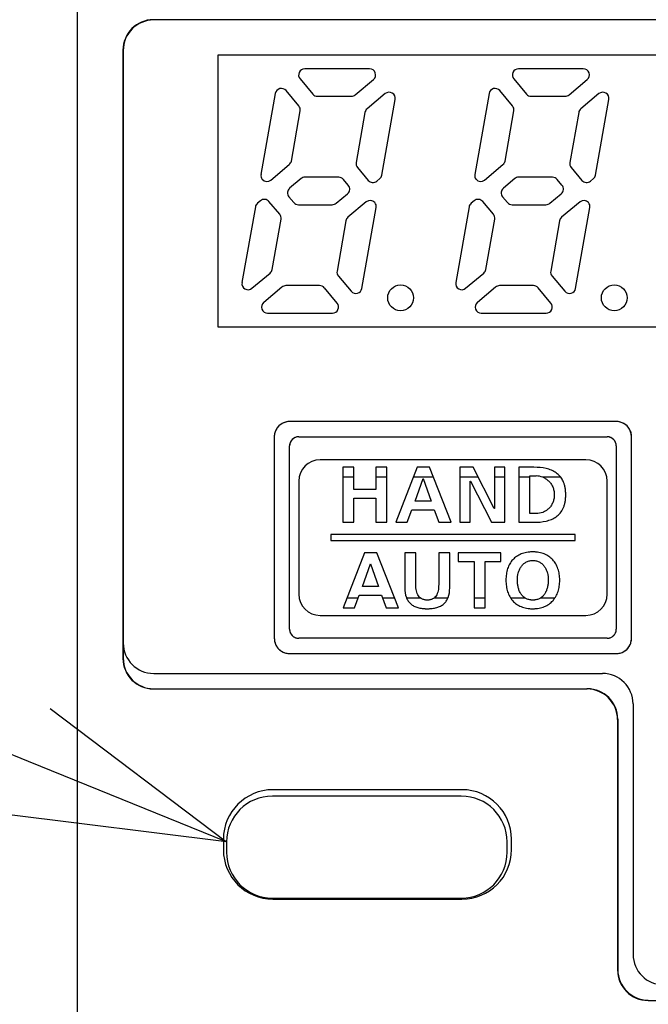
# Model space of a CAD drawing. Header units: millimetres. Extents: x 62 to 795, y -205 to 633.
# Tile 15 of 26: x 325 to 345, y 233 to 265. Entities that reach past the tile are written whole.
import ezdxf
from ezdxf import colors
from ezdxf.entities.mleader import LeaderData, LeaderLine
from ezdxf.math import Vec2, Vec3

# ---------------------------------------------------------------- set-up
doc = ezdxf.new("R2010")
doc.units = ezdxf.units.MM
doc.layers.get('0').update_dxf_attribs({"linetype": 'CONTINUOUS'})
for name, color, linetype in [('11', 2, 'CONTINUOUS'), ('17', 6, 'CONTINUOUS'), ('19', 2, 'CONTINUOUS')]:
    doc.layers.add(name, color=color, linetype=linetype)

# ---------------------------------------------------------------- blocks, each defined once
blk = doc.blocks.new('_OPEN30')
at = {"color": 0, "linetype": 'ByBlock'}
for p, q in [((-1, 0.2679), (0, 0)), ((0, 0), (-1, -0.2679)), ((0, 0), (-1, 0))]:
    blk.add_line(p, q, dxfattribs=at)

msp = doc.modelspace()

# ---------------------------------------------------------------- linework, layer by layer
at = {"layer": '11'}
for p, q in [((326.55, 231.872), (326.55, 276.573)), ((392.05, 265.372), (329.05, 265.372)), ((328.041, 264.381), (328.041, 244.463)), ((328.05, 264.372), (328.05, 244.472)), ((331.15, 264.222), (331.15, 255.322)), ((359.15, 264.222), (331.15, 264.222)), ((336.119, 263.772), (333.995, 263.772)), ((343.119, 263.772), (340.995, 263.772)), ((333.842, 263.444), (334.262, 262.944)), ((340.842, 263.444), (341.262, 262.944)), ((335.652, 262.919), (336.248, 263.419)), ((342.652, 262.919), (343.248, 263.419)), ((332.565, 260.314), (333.033, 262.964)), ((333.802, 262.558), (333.383, 263.058)), ((334.415, 262.872), (335.523, 262.872)), ((336.633, 262.959), (336.037, 262.459)), ((340.033, 262.964), (339.565, 260.314)), ((340.802, 262.558), (340.383, 263.058)), ((341.415, 262.872), (342.523, 262.872)), ((343.633, 262.959), (343.037, 262.459)), ((336.522, 260.294), (336.959, 262.771)), ((343.522, 260.294), (343.959, 262.771)), ((333.557, 260.753), (333.846, 262.395)), ((335.969, 262.341), (335.68, 260.7)), ((340.557, 260.753), (340.846, 262.395)), ((342.969, 262.341), (342.68, 260.7)), ((332.887, 260.13), (333.488, 260.635)), ((335.723, 260.536), (336.074, 260.118)), ((339.887, 260.13), (340.488, 260.635)), ((342.723, 260.536), (343.074, 260.118)), ((335.11, 260.222), (334.002, 260.222)), ((342.11, 260.222), (341.002, 260.222)), ((333.874, 260.175), (333.502, 259.864)), ((335.422, 259.962), (335.264, 260.151)), ((336.356, 260.093), (336.453, 260.175)), ((340.874, 260.175), (340.502, 259.864)), ((342.422, 259.962), (342.264, 260.151)), ((343.356, 260.093), (343.453, 260.175)), ((333.478, 259.582), (333.636, 259.394)), ((335.026, 259.369), (335.397, 259.681)), ((340.478, 259.582), (340.636, 259.394)), ((342.026, 259.369), (342.397, 259.681)), ((332.378, 259.25), (331.941, 256.773)), ((332.544, 259.451), (332.446, 259.369)), ((333.176, 259.008), (332.825, 259.426)), ((333.789, 259.322), (334.897, 259.322)), ((336.013, 259.414), (335.411, 258.909)), ((339.378, 259.25), (338.941, 256.773)), ((339.544, 259.451), (339.446, 259.369)), ((340.176, 259.008), (339.825, 259.426)), ((340.789, 259.322), (341.897, 259.322)), ((343.013, 259.414), (342.411, 258.909)), ((335.867, 256.58), (336.334, 259.23)), ((342.867, 256.58), (343.334, 259.23)), ((332.931, 257.203), (333.22, 258.845)), ((335.343, 258.791), (335.054, 257.15)), ((339.931, 257.203), (340.22, 258.845)), ((342.343, 258.791), (342.054, 257.15)), ((332.266, 256.585), (332.862, 257.085)), ((335.097, 256.986), (335.517, 256.486)), ((339.266, 256.585), (339.862, 257.085)), ((342.097, 256.986), (342.517, 256.486)), ((334.484, 256.672), (333.376, 256.672)), ((341.484, 256.672), (340.376, 256.672)), ((333.248, 256.625), (332.652, 256.125)), ((335.057, 256.101), (334.638, 256.601)), ((340.248, 256.625), (339.652, 256.125)), ((342.057, 256.101), (341.638, 256.601)), ((332.781, 255.772), (334.904, 255.772)), ((339.781, 255.772), (341.904, 255.772)), ((331.15, 255.322), (359.15, 255.322)), ((333.249, 252.154), (333.248, 252.153)), ((344.2, 252.222), (333.5, 252.222)), ((344.451, 252.154), (344.45, 252.154)), ((333.068, 251.974), (333.068, 251.973)), ((344.632, 251.973), (344.631, 251.974)), ((333, 251.723), (333, 245.122)), ((333.8, 251.723), (343.9, 251.723)), ((344.7, 245.122), (344.7, 251.723)), ((333.5, 245.422), (333.5, 251.422)), ((344.2, 251.423), (344.2, 245.422)), ((343.2, 250.972), (334.5, 250.972)), ((335.242, 250.722), (335.242, 248.922)), ((335.603, 250.722), (335.242, 250.722)), ((335.603, 249.995), (335.603, 250.722)), ((336.325, 250.722), (336.325, 249.995)), ((336.686, 250.722), (336.325, 250.722)), ((336.686, 248.922), (336.686, 250.722)), ((337.677, 250.722), (336.976, 248.922)), ((338.084, 250.722), (337.677, 250.722)), ((338.791, 248.922), (338.084, 250.722)), ((339.072, 250.722), (339.072, 248.922)), ((339.516, 250.722), (339.072, 250.722)), ((340.202, 249.376), (339.516, 250.722)), ((340.207, 250.722), (340.207, 249.376)), ((340.552, 250.722), (340.207, 250.722)), ((340.552, 248.922), (340.552, 250.722)), ((341.013, 250.722), (341.013, 248.922)), ((341.505, 250.722), (341.013, 250.722)), ((333.8, 250.272), (333.8, 246.572)), ((335.603, 250.398), (335.242, 250.398)), ((336.686, 250.398), (336.325, 250.398)), ((338.212, 250.398), (337.551, 250.398)), ((337.61, 249.618), (337.87, 250.361)), ((337.87, 250.361), (337.876, 250.361)), ((337.876, 250.361), (338.136, 249.618)), ((339.681, 250.398), (339.072, 250.398)), ((339.418, 248.922), (339.418, 250.268)), ((339.418, 250.268), (339.423, 250.268)), ((339.423, 250.268), (340.111, 248.922)), ((340.552, 250.398), (340.207, 250.398)), ((341.374, 250.398), (341.013, 250.398)), ((341.374, 249.206), (341.374, 250.438)), ((341.374, 250.438), (341.575, 250.438)), ((342.379, 250.398), (341.793, 250.398)), ((342.379, 250.398), (342.379, 250.399)), ((343.9, 246.572), (343.9, 250.272)), ((336.325, 249.995), (335.603, 249.995)), ((335.603, 248.922), (335.603, 249.711)), ((335.603, 249.711), (336.325, 249.711)), ((336.325, 249.711), (336.325, 248.922)), ((338.136, 249.618), (337.61, 249.618)), ((337.35, 248.922), (337.507, 249.335)), ((337.507, 249.335), (338.236, 249.335)), ((338.236, 249.335), (338.391, 248.922)), ((340.207, 249.376), (340.202, 249.376)), ((335.242, 248.922), (335.603, 248.922)), ((336.325, 248.922), (336.686, 248.922)), ((336.976, 248.922), (337.35, 248.922)), ((338.391, 248.922), (338.791, 248.922)), ((339.072, 248.922), (339.418, 248.922)), ((340.111, 248.922), (340.552, 248.922)), ((341.013, 248.922), (341.505, 248.922)), ((341.575, 249.206), (341.374, 249.206)), ((334.85, 248.522), (334.85, 248.322)), ((342.85, 248.522), (334.85, 248.522)), ((334.85, 248.322), (342.85, 248.322)), ((342.85, 248.322), (342.85, 248.522)), ((335.953, 247.922), (335.252, 246.122)), ((336.361, 247.922), (335.953, 247.922)), ((337.067, 246.122), (336.361, 247.922)), ((337.274, 247.922), (337.274, 246.772)), ((337.635, 247.922), (337.274, 247.922)), ((337.635, 246.883), (337.635, 247.922)), ((338.383, 247.922), (338.383, 246.883)), ((338.744, 247.922), (338.383, 247.922)), ((338.744, 246.772), (338.744, 247.922)), ((339.025, 247.922), (339.025, 247.639)), ((340.418, 247.922), (339.025, 247.922)), ((339.025, 247.639), (339.541, 247.639)), ((339.541, 247.639), (339.541, 246.122)), ((339.902, 246.122), (339.902, 247.639)), ((339.902, 247.639), (340.418, 247.639)), ((340.418, 247.639), (340.418, 247.922)), ((335.886, 246.819), (336.147, 247.561)), ((336.147, 247.561), (336.152, 247.561)), ((336.152, 247.561), (336.412, 246.819)), ((336.412, 246.819), (335.886, 246.819)), ((335.379, 246.447), (335.75, 246.447)), ((335.626, 246.122), (335.783, 246.535)), ((335.783, 246.535), (336.513, 246.535)), ((336.513, 246.535), (336.668, 246.122)), ((336.546, 246.447), (336.94, 246.447)), ((337.33, 246.447), (337.779, 246.447)), ((338.239, 246.447), (338.688, 246.447)), ((339.541, 246.447), (339.902, 246.447)), ((340.738, 246.447), (341.207, 246.447)), ((340.738, 246.447), (340.738, 246.446)), ((341.728, 246.447), (342.193, 246.447)), ((335.252, 246.122), (335.626, 246.122)), ((336.668, 246.122), (337.067, 246.122)), ((339.541, 246.122), (339.902, 246.122)), ((334.5, 245.872), (343.2, 245.872)), ((343.9, 245.122), (333.8, 245.122)), ((333.017, 244.995), (333.018, 244.994)), ((333.109, 244.811), (333.109, 244.81)), ((333.151, 244.764), (333.152, 244.763)), ((344.631, 244.871), (344.631, 244.871)), ((333.5, 244.622), (344.2, 244.622)), ((344.45, 244.69), (344.451, 244.691)), ((329.05, 243.972), (343.75, 243.972)), ((329.041, 243.463), (343.241, 243.463)), ((329.05, 243.472), (343.25, 243.472)), ((344.75, 242.972), (344.75, 234.772)), ((344.241, 242.464), (344.241, 234.263)), ((344.25, 242.472), (344.25, 234.272)), ((339.145, 240.166), (332.955, 240.166)), ((331.331, 238.542), (331.331, 238.202)), ((340.768, 238.202), (340.768, 238.542)), ((332.955, 236.579), (339.145, 236.579)), ((345.241, 233.263), (370.959, 233.263))]:
    msp.add_line(p, q, dxfattribs=at)
for centre in [(337.135, 256.272), (344.135, 256.272)]:
    msp.add_circle(centre, 0.422, dxfattribs=at)
for centre, radius, start, end in [((329.05, 264.372), 1, 90, 180), ((333.995, 263.572), 0.2, 89.9764, 220.0236), ((336.119, 263.572), 0.2, 309.9551, 90.0449), ((340.995, 263.572), 0.2, 89.9764, 220.0236), ((343.119, 263.572), 0.2, 309.9575, 90.0425), ((333.229, 262.929), 0.2, 39.9751, 170.0249), ((340.229, 262.929), 0.2, 39.9761, 170.0239), ((334.415, 263.072), 0.2, 219.9996, 270.0004), ((336.762, 262.806), 0.2, 349.9575, 130.0425), ((341.415, 263.072), 0.2, 219.9996, 270.0004), ((343.762, 262.806), 0.2, 349.9575, 130.0425), ((333.649, 262.429), 0.2, 349.9996, 40.0004), ((340.649, 262.429), 0.2, 349.9996, 40.0004), ((335.876, 260.665), 0.2, 169.9996, 220.0004), ((342.876, 260.665), 0.2, 169.9996, 220.0004), ((332.762, 260.279), 0.2, 170.0013, 219.1652), ((335.11, 260.022), 0.2, 39.9996, 90.0004), ((339.762, 260.279), 0.2, 170.0013, 219.1652), ((342.11, 260.022), 0.2, 39.9996, 90.0004), ((332.758, 260.284), 0.2, 220.8229, 310.0036), ((335.269, 259.834), 0.2, 309.9965, 40.0035), ((336.227, 260.247), 0.2, 219.9965, 310.0035), ((339.758, 260.284), 0.2, 220.8229, 310.0036), ((342.269, 259.834), 0.2, 309.9965, 40.0035), ((343.227, 260.247), 0.2, 219.9965, 310.0035), ((333.631, 259.71), 0.2, 129.9965, 220.0035), ((340.631, 259.71), 0.2, 129.9965, 220.0035), ((332.672, 259.298), 0.2, 39.9965, 130.0035), ((333.789, 259.522), 0.2, 219.9996, 270.0004), ((336.141, 259.261), 0.2, 40.8229, 130.0036), ((336.137, 259.265), 0.2, 350.0013, 39.1652), ((339.672, 259.298), 0.2, 39.9965, 130.0035), ((340.789, 259.522), 0.2, 219.9996, 270.0004), ((343.141, 259.261), 0.2, 40.8229, 130.0036), ((343.137, 259.265), 0.2, 350.0013, 39.1652), ((333.023, 258.879), 0.2, 349.9996, 40.0004), ((340.023, 258.879), 0.2, 349.9996, 40.0004), ((335.25, 257.115), 0.2, 169.9996, 220.0004), ((342.25, 257.115), 0.2, 169.9996, 220.0004), ((332.138, 256.738), 0.2, 169.9576, 310.0424), ((334.484, 256.472), 0.2, 39.9996, 90.0004), ((339.138, 256.738), 0.2, 169.9576, 310.0424), ((341.484, 256.472), 0.2, 39.9996, 90.0004), ((335.67, 256.615), 0.2, 219.9764, 350.0236), ((342.67, 256.615), 0.2, 219.9764, 350.0236), ((332.78, 255.972), 0.2, 129.9576, 270.0424), ((334.904, 255.972), 0.2, 269.9761, 40.0239), ((339.78, 255.972), 0.2, 129.9576, 270.0424), ((341.904, 255.972), 0.2, 269.9761, 40.0239), ((333.5, 251.722), 0.5, 89.9797, 179.9395), ((333.499, 251.717), 0.503, 119.9064, 127.3215), ((333.507, 251.703), 0.52, 112.5499, 119.8045), ((333.509, 251.7), 0.523, 112.3627, 112.5587), ((333.508, 251.702), 0.521, 105.1582, 112.3685), ((333.506, 251.707), 0.516, 104.9727, 105.1476), ((333.504, 251.717), 0.505, 97.5862, 104.9989), ((333.5, 251.746), 0.476, 90.0472, 97.598), ((344.2, 251.722), 0.5, 0.0484, 89.988), ((344.199, 251.747), 0.475, 82.329, 89.9519), ((344.196, 251.718), 0.504, 74.9934, 82.342), ((344.193, 251.708), 0.515, 74.8466, 75.0193), ((344.192, 251.702), 0.52, 67.6229, 74.8356), ((344.191, 251.701), 0.522, 67.4318, 67.629), ((344.192, 251.703), 0.519, 60.1885, 67.4403), ((344.2, 251.718), 0.503, 52.6564, 60.0822), ((333.503, 251.718), 0.503, 164.98, 172.3377), ((333.518, 251.714), 0.52, 157.6079, 164.8251), ((333.513, 251.716), 0.514, 164.8365, 165.0065), ((333.521, 251.713), 0.522, 157.4159, 157.6145), ((333.518, 251.715), 0.519, 150.1745, 157.424), ((333.504, 251.723), 0.503, 142.6348, 150.0621), ((333.484, 251.738), 0.477, 135.0238, 142.6423), ((333.483, 251.738), 0.477, 127.314, 134.9462), ((344.216, 251.738), 0.477, 45.0432, 52.6638), ((344.215, 251.738), 0.477, 37.3277, 44.9657), ((344.195, 251.723), 0.503, 29.932, 37.3355), ((344.181, 251.715), 0.519, 22.5714, 29.8212), ((344.179, 251.714), 0.522, 22.3812, 22.5795), ((344.181, 251.714), 0.52, 15.172, 22.3878), ((344.186, 251.716), 0.514, 14.9899, 15.1606), ((344.197, 251.718), 0.503, 7.5976, 15.0168), ((333.473, 251.722), 0.474, 172.3248, 179.9516), ((333.8, 251.422), 0.3, 90.0063, 179.9934), ((333.804, 251.42), 0.305, 163.591, 171.6002), ((333.812, 251.417), 0.313, 155.5937, 163.61), ((333.809, 251.419), 0.31, 147.5171, 155.6126), ((333.798, 251.426), 0.296, 139.3254, 147.5306), ((333.786, 251.436), 0.281, 130.8254, 139.3094), ((333.796, 251.425), 0.296, 122.65, 130.8075), ((333.803, 251.413), 0.309, 114.5308, 122.6627), ((333.805, 251.41), 0.313, 106.4423, 114.5499), ((333.802, 251.418), 0.305, 98.4001, 106.4617), ((333.801, 251.426), 0.297, 98.1697, 98.366), ((333.8, 251.437), 0.286, 90.055, 98.2192), ((343.9, 251.422), 0.3, 0.0066, 89.9937), ((343.899, 251.437), 0.286, 81.7808, 89.945), ((343.898, 251.426), 0.297, 81.634, 81.8303), ((343.897, 251.418), 0.305, 73.5911, 81.6003), ((343.895, 251.41), 0.313, 65.5938, 73.6101), ((343.896, 251.413), 0.31, 57.5172, 65.6127), ((343.903, 251.424), 0.296, 49.3255, 57.5307), ((343.913, 251.436), 0.281, 40.8255, 49.3095), ((343.902, 251.426), 0.296, 32.6501, 40.8077), ((343.891, 251.419), 0.309, 24.5309, 32.6628), ((343.887, 251.417), 0.313, 16.4423, 24.55), ((343.895, 251.42), 0.305, 8.4001, 16.4617), ((344.226, 251.722), 0.474, 0.0475, 7.6091), ((333.786, 251.422), 0.286, 171.7807, 179.945), ((333.796, 251.421), 0.297, 171.634, 171.8303), ((343.903, 251.421), 0.297, 8.1697, 8.366), ((343.914, 251.422), 0.286, 0.055, 8.2193), ((334.5, 250.272), 0.7, 90, 180), ((343.2, 250.272), 0.7, 0, 90), ((341.574, 249.827), 0.611, 69.0313, 89.9393), ((341.581, 249.847), 0.59, 68.4316, 68.9566), ((334.5, 246.572), 0.7, 180, 270), ((337.958, 246.665), 0.282, 228.613, 230.6905), ((338.061, 246.665), 0.282, 309.3221, 311.3892), ((343.2, 246.572), 0.7, 270, 0), ((333.8, 245.422), 0.3, 180.0063, 269.9937), ((333.786, 245.422), 0.286, 180.055, 188.2192), ((333.796, 245.424), 0.297, 188.1697, 188.366), ((333.804, 245.425), 0.305, 188.4001, 196.4617), ((343.9, 245.422), 0.3, 270.0063, 359.9937), ((343.895, 245.425), 0.305, 343.591, 351.6003), ((343.914, 245.423), 0.286, 351.7808, 359.945), ((343.903, 245.424), 0.297, 351.634, 351.8303), ((333.462, 245.123), 0.462, 180.0715, 187.8306), ((333.505, 245.129), 0.506, 187.8153, 195.354), ((333.812, 245.427), 0.313, 196.4423, 204.55), ((333.809, 245.426), 0.309, 204.5308, 212.6627), ((333.797, 245.418), 0.296, 212.65, 220.8076), ((333.786, 245.409), 0.281, 220.8255, 229.3095), ((333.796, 245.42), 0.296, 229.3254, 237.5306), ((333.803, 245.432), 0.31, 237.5172, 245.6127), ((333.805, 245.435), 0.313, 245.5938, 253.6101), ((333.802, 245.427), 0.305, 253.591, 261.6003), ((333.801, 245.419), 0.297, 261.634, 261.8303), ((333.8, 245.408), 0.286, 261.7808, 269.945), ((343.899, 245.408), 0.286, 270.055, 278.2192), ((343.898, 245.419), 0.297, 278.1697, 278.366), ((343.897, 245.427), 0.305, 278.4001, 286.4617), ((343.895, 245.435), 0.313, 286.4423, 294.55), ((343.896, 245.431), 0.309, 294.5308, 302.6627), ((343.904, 245.42), 0.296, 302.65, 310.8076), ((343.913, 245.409), 0.281, 310.8255, 319.3095), ((343.902, 245.419), 0.296, 319.3254, 327.5306), ((343.89, 245.426), 0.31, 327.5172, 335.6127), ((343.887, 245.427), 0.313, 335.5938, 343.6101), ((344.2, 245.122), 0.5, 270.0293, 0.0152), ((344.194, 245.127), 0.505, 344.9998, 352.3435), ((344.224, 245.123), 0.476, 352.3303, 359.9519), ((329.05, 244.972), 1, 180, 270), ((333.531, 245.135), 0.533, 195.4445, 210.2974), ((333.509, 245.122), 0.507, 210.276, 217.8303), ((344.216, 245.106), 0.477, 307.3268, 314.9656), ((344.216, 245.106), 0.477, 315.0436, 322.67), ((344.195, 245.121), 0.503, 322.6627, 330.0902), ((344.181, 245.13), 0.52, 330.1924, 337.4476), ((344.178, 245.131), 0.523, 337.4387, 337.6348), ((344.179, 245.13), 0.521, 337.629, 344.8401), ((344.185, 245.129), 0.516, 344.8507, 345.0254), ((333.499, 245.127), 0.504, 233.5628, 240.8299), ((333.506, 245.139), 0.517, 240.8283, 248.0778), ((333.509, 245.145), 0.524, 248.0477, 255.2948), ((333.505, 245.128), 0.506, 255.277, 262.54), ((333.5, 245.095), 0.473, 262.5276, 269.948), ((344.199, 245.097), 0.475, 270.0475, 277.6066), ((344.196, 245.126), 0.504, 277.5949, 285.0127), ((344.193, 245.136), 0.515, 284.9861, 285.158), ((344.192, 245.142), 0.52, 285.1691, 292.3839), ((344.191, 245.143), 0.522, 292.3777, 292.5754), ((344.192, 245.141), 0.519, 292.5669, 299.8188), ((344.2, 245.127), 0.503, 299.9276, 307.3345), ((343.75, 242.972), 1, 0, 90), ((332.955, 238.542), 1.623, 90, 180), ((339.145, 238.542), 1.623, 0, 90), ((332.955, 238.202), 1.623, 180, 270), ((339.145, 238.202), 1.623, 270, 0), ((345.75, 234.772), 1, 180, 270)]:
    msp.add_arc(centre, radius, start, end, dxfattribs=at)
for centre, major_axis, start_param, end_param in [((329.041, 264.381), (-0.707, 0.707), -0.785246, 0.785246), ((329.041, 244.464), (0.707, 0.707), 2.356347, 3.926839), ((329.05, 244.472), (0.707, 0.707), 2.356347, 3.926839), ((343.241, 242.463), (-0.707, -0.707), 2.356347, 3.926839), ((343.25, 242.472), (0.707, 0.707), -0.785246, 0.785246), ((345.241, 234.264), (0.707, 0.707), 2.356347, 3.926839), ((345.25, 234.272), (0.707, 0.707), 2.356347, 3.926839)]:
    msp.add_ellipse(centre, major_axis=major_axis, ratio=0.999695, start_param=start_param, end_param=end_param, dxfattribs=at)
for points in [[(335.523, 262.872), (335.569, 262.872), (335.617, 262.89), (335.652, 262.919)], [(342.523, 262.872), (342.569, 262.872), (342.617, 262.89), (342.652, 262.919)], [(336.037, 262.459), (336.002, 262.43), (335.977, 262.386), (335.969, 262.341)], [(343.037, 262.459), (343.002, 262.43), (342.977, 262.386), (342.969, 262.341)], [(333.488, 260.635), (333.523, 260.664), (333.549, 260.709), (333.557, 260.753)], [(340.488, 260.635), (340.523, 260.664), (340.549, 260.709), (340.557, 260.753)], [(334.002, 260.222), (333.957, 260.222), (333.909, 260.205), (333.874, 260.175)], [(336.453, 260.175), (336.488, 260.205), (336.514, 260.249), (336.522, 260.294)], [(341.002, 260.222), (340.957, 260.222), (340.909, 260.205), (340.874, 260.175)], [(343.453, 260.175), (343.488, 260.205), (343.514, 260.249), (343.522, 260.294)], [(332.446, 259.369), (332.411, 259.34), (332.386, 259.295), (332.378, 259.25)], [(334.897, 259.322), (334.943, 259.322), (334.991, 259.34), (335.026, 259.369)], [(339.446, 259.369), (339.411, 259.34), (339.386, 259.295), (339.378, 259.25)], [(341.897, 259.322), (341.943, 259.322), (341.991, 259.34), (342.026, 259.369)], [(335.411, 258.909), (335.376, 258.88), (335.351, 258.836), (335.343, 258.791)], [(342.411, 258.909), (342.376, 258.88), (342.351, 258.836), (342.343, 258.791)], [(332.862, 257.085), (332.897, 257.114), (332.923, 257.159), (332.931, 257.203)], [(339.862, 257.085), (339.897, 257.114), (339.923, 257.159), (339.931, 257.203)], [(333.376, 256.672), (333.331, 256.672), (333.283, 256.655), (333.248, 256.625)], [(340.376, 256.672), (340.331, 256.672), (340.283, 256.655), (340.248, 256.625)], [(333.152, 244.763), (333.167, 244.748), (333.183, 244.735), (333.2, 244.722)]]:
    msp.add_open_spline(points, degree=3, dxfattribs=at)
for points, knots in [([(342.379, 250.399), (342.373, 250.406), (342.331, 250.459), (342.236, 250.546), (342.077, 250.632), (341.834, 250.707), (341.638, 250.722), (341.505, 250.722)], [0, 0, 0, 0, 0.029135, 0.211699, 0.395742, 0.587664, 1, 1, 1, 1]), ([(341.505, 248.922), (341.638, 248.922), (341.834, 248.937), (342.077, 249.012), (342.236, 249.098), (342.37, 249.22), (342.452, 249.353), (342.499, 249.476), (342.525, 249.581), (342.538, 249.676), (342.544, 249.758), (342.545, 249.822), (342.544, 249.886), (342.538, 249.968), (342.525, 250.063), (342.499, 250.169), (342.455, 250.282), (342.411, 250.356), (342.379, 250.398)], [0, 0, 0, 0, 0.181969, 0.266667, 0.347887, 0.428455, 0.513234, 0.55922, 0.608628, 0.662254, 0.690894, 0.720866, 0.750838, 0.779478, 0.833105, 0.882513, 0.928498, 1, 1, 1, 1]), ([(341.798, 250.396), (341.832, 250.383), (341.898, 250.349), (341.988, 250.279), (342.064, 250.19), (342.123, 250.083), (342.153, 249.981), (342.166, 249.893), (342.169, 249.822), (342.166, 249.752), (342.153, 249.663), (342.123, 249.561), (342.064, 249.454), (341.988, 249.365), (341.897, 249.295), (341.763, 249.227), (341.65, 249.206), (341.575, 249.206)], [0, 0, 0, 0, 0.064843, 0.132289, 0.2012, 0.272896, 0.349192, 0.389801, 0.432425, 0.475048, 0.515654, 0.591938, 0.66362, 0.732517, 0.799951, 0.866788, 1, 1, 1, 1]), ([(341.467, 247.953), (341.45, 247.953), (341.415, 247.952), (341.347, 247.948), (341.266, 247.937), (341.174, 247.916), (341.088, 247.888), (341.009, 247.851), (340.913, 247.793), (340.807, 247.701), (340.707, 247.564), (340.636, 247.403), (340.602, 247.254), (340.588, 247.127), (340.584, 247.027), (340.588, 246.927), (340.602, 246.799), (340.636, 246.65), (340.69, 246.524), (340.729, 246.46), (340.738, 246.447)], [0, 0, 0, 0, 0.025748, 0.050786, 0.098888, 0.144673, 0.18852, 0.230829, 0.272016, 0.352569, 0.433549, 0.517768, 0.607427, 0.654848, 0.704176, 0.753591, 0.801194, 0.891408, 0.97629, 1, 1, 1, 1]), ([(341.207, 246.447), (341.185, 246.461), (341.136, 246.5), (341.072, 246.578), (341.021, 246.678), (340.986, 246.789), (340.966, 246.906), (340.958, 247.065), (340.975, 247.224), (341.024, 247.37), (341.077, 247.468), (341.147, 247.553), (341.221, 247.607), (341.288, 247.639), (341.343, 247.656), (341.393, 247.665), (341.435, 247.669), (341.456, 247.669), (341.467, 247.669)], [0, 0, 0, 0, 0.049774, 0.118749, 0.189735, 0.263425, 0.33944, 0.416861, 0.566866, 0.639696, 0.710223, 0.778965, 0.847738, 0.883188, 0.919985, 0.958712, 0.979, 1, 1, 1, 1]), ([(342.193, 246.447), (342.202, 246.462), (342.242, 246.526), (342.298, 246.653), (342.333, 246.802), (342.347, 246.928), (342.35, 247.027), (342.347, 247.126), (342.332, 247.252), (342.297, 247.4), (342.225, 247.56), (342.125, 247.698), (341.997, 247.81), (341.87, 247.877), (341.758, 247.916), (341.666, 247.937), (341.586, 247.948), (341.519, 247.952), (341.485, 247.953), (341.467, 247.953)], [0, 0, 0, 0, 0.02572, 0.110833, 0.200758, 0.247982, 0.296849, 0.345603, 0.392624, 0.481974, 0.566423, 0.647949, 0.729066, 0.812699, 0.856487, 0.902055, 0.949773, 0.974553, 1, 1, 1, 1]), ([(341.467, 247.669), (341.478, 247.669), (341.5, 247.669), (341.542, 247.665), (341.591, 247.656), (341.647, 247.639), (341.714, 247.607), (341.788, 247.553), (341.858, 247.468), (341.911, 247.37), (341.96, 247.224), (341.977, 247.065), (341.969, 246.906), (341.948, 246.789), (341.913, 246.678), (341.862, 246.578), (341.799, 246.5), (341.75, 246.461), (341.728, 246.447)], [0, 0, 0, 0, 0.020991, 0.04127, 0.079985, 0.116774, 0.152219, 0.220991, 0.289739, 0.360273, 0.433108, 0.583117, 0.660539, 0.736558, 0.810252, 0.881245, 0.950226, 1, 1, 1, 1]), ([(337.274, 246.772), (337.274, 246.667), (337.288, 246.554), (337.328, 246.452), (337.33, 246.447)], [0, 0, 0, 0, 0.950497, 1, 1, 1, 1]), ([(337.771, 246.453), (337.77, 246.454), (337.75, 246.472), (337.715, 246.513), (337.677, 246.589), (337.642, 246.712), (337.635, 246.813), (337.635, 246.883)], [0, 0, 0, 0, 0.004018, 0.172559, 0.351277, 0.54692, 1, 1, 1, 1]), ([(338.383, 246.883), (338.383, 246.813), (338.376, 246.712), (338.341, 246.589), (338.303, 246.513), (338.268, 246.472), (338.248, 246.454), (338.247, 246.453)], [0, 0, 0, 0, 0.453052, 0.648678, 0.827374, 0.995875, 1, 1, 1, 1]), ([(338.688, 246.447), (338.69, 246.452), (338.731, 246.554), (338.744, 246.667), (338.744, 246.772)], [0, 0, 0, 0, 0.049505, 1, 1, 1, 1]), ([(337.33, 246.447), (337.345, 246.411), (337.383, 246.339), (337.465, 246.246), (337.574, 246.174), (337.679, 246.133), (337.771, 246.111), (337.846, 246.099), (337.912, 246.094), (337.967, 246.091), (338.009, 246.091), (338.051, 246.091), (338.106, 246.094), (338.172, 246.099), (338.247, 246.111), (338.339, 246.133), (338.444, 246.174), (338.553, 246.246), (338.635, 246.339), (338.673, 246.411), (338.688, 246.447)], [0, 0, 0, 0, 0.070997, 0.14792, 0.225689, 0.308483, 0.35278, 0.399346, 0.448375, 0.473862, 0.500014, 0.526156, 0.551635, 0.600651, 0.647208, 0.6915, 0.774292, 0.852067, 0.928998, 1, 1, 1, 1]), ([(338.239, 246.447), (338.222, 246.433), (338.192, 246.413), (338.146, 246.394), (338.104, 246.383), (338.058, 246.376), (338.009, 246.374), (337.961, 246.376), (337.915, 246.383), (337.873, 246.394), (337.826, 246.413), (337.796, 246.433), (337.779, 246.447)], [0, 0, 0, 0, 0.134099, 0.21734, 0.305112, 0.398853, 0.499879, 0.600966, 0.69476, 0.782577, 0.865856, 1, 1, 1, 1]), ([(340.738, 246.446), (340.76, 246.413), (340.817, 246.337), (340.932, 246.235), (341.059, 246.167), (341.172, 246.128), (341.265, 246.107), (341.346, 246.096), (341.406, 246.092), (341.432, 246.091), (341.441, 246.091)], [0, 0, 0, 0, 0.144012, 0.34713, 0.557098, 0.667528, 0.782905, 0.904243, 0.967466, 1, 1, 1, 1]), ([(341.467, 246.375), (341.456, 246.375), (341.434, 246.375), (341.391, 246.379), (341.34, 246.388), (341.284, 246.406), (341.24, 246.426), (341.215, 246.441), (341.207, 246.447)], [0, 0, 0, 0, 0.123708, 0.242913, 0.469549, 0.683719, 0.889041, 1, 1, 1, 1]), ([(341.441, 246.091), (341.45, 246.091), (341.476, 246.091), (341.52, 246.092), (341.587, 246.096), (341.668, 246.107), (341.76, 246.129), (341.872, 246.168), (341.999, 246.237), (342.114, 246.339), (342.171, 246.415), (342.193, 246.447)], [0, 0, 0, 0, 0.030689, 0.091279, 0.150235, 0.263642, 0.371829, 0.475725, 0.674154, 0.866819, 1, 1, 1, 1]), ([(341.728, 246.447), (341.719, 246.441), (341.695, 246.426), (341.651, 246.406), (341.594, 246.388), (341.544, 246.379), (341.501, 246.375), (341.479, 246.375), (341.467, 246.375)], [0, 0, 0, 0, 0.110981, 0.316329, 0.530505, 0.757126, 0.876314, 1, 1, 1, 1]), ([(333, 245.122), (333, 244.995), (333.066, 244.834), (333.181, 244.736), (333.2, 244.722)], [0, 0, 0, 0, 0.842875, 1, 1, 1, 1]), ([(333.109, 244.81), (333.121, 244.796), (333.135, 244.78), (333.149, 244.766), (333.151, 244.764)], [0, 0, 0, 0, 0.894554, 1, 1, 1, 1]), ([(333.2, 244.722), (333.222, 244.706), (333.312, 244.65), (333.421, 244.622), (333.5, 244.622)], [0, 0, 0, 0, 0.253922, 1, 1, 1, 1])]:
    msp.add_open_spline(points, degree=3, knots=knots, dxfattribs=at)
at = {"layer": '17'}
for p, q in [((339.125, 239.955), (332.935, 239.955)), ((331.435, 238.455), (331.435, 238.115)), ((340.625, 238.115), (340.625, 238.455)), ((332.935, 236.615), (339.125, 236.615))]:
    msp.add_line(p, q, dxfattribs=at)
for centre, start, end in [((332.935, 238.455), 90, 180), ((339.125, 238.455), 0, 90), ((332.935, 238.115), 180, 270), ((339.125, 238.115), 270, 0)]:
    msp.add_arc(centre, 1.5, start, end, dxfattribs=at)

# ---------------------------------------------------------------- leaders
at = {"layer": '19'}
ml = msp.add_multileader_mtext('Standard', dxfattribs=at)
ml.set_content('{\\Fromans,extfont|c128;\\W0.7;USB Type:C}', color=256)
ml.set_leader_properties()
ml.set_arrow_properties(name='OPEN30')
ml.build(insert=Vec2(0, 0))
ml.multileader.update_dxf_attribs({"text_left_attachment_type": 6, "text_right_attachment_type": 6, "dogleg_length": 5.893, "arrow_head_size": 7})
ctx = ml.context
ctx.base_point, ctx.char_height, ctx.arrow_head_size, ctx.plane_origin = Vec3(261.812, 247.734), 7.5, 7, Vec3(360.435, 255.535)
ctx.left_attachment, ctx.right_attachment, ctx.text_align_type = 6, 6, 2
notes = []
notes.append((ctx, [(1, (1, 1, 0), (308.573, 247.734), (-1, 0), 0.611, [(0, [(331.435, 238.455)], 0, [])])]))
ctx.mtext.insert, ctx.mtext.alignment, ctx.mtext.flow_direction = Vec3(305.962, 257.734), 3, 5
for ctx, leaders in notes:
    for number, flags, end, landing, length, lines in leaders:
        leader = LeaderData()
        leader.index, (leader.has_last_leader_line, leader.has_dogleg_vector, leader.attachment_direction) = number, flags
        leader.last_leader_point, leader.dogleg_vector, leader.dogleg_length = Vec3(end), Vec3(landing), length
        for number, points, colour, breaks in lines:
            line = LeaderLine()
            line.index, line.vertices, line.color, line.breaks = number, Vec3.list(points), colors.encode_raw_color(colour), breaks
            leader.lines.append(line)
        ctx.leaders.append(leader)

doc.saveas('drawing.dxf')
